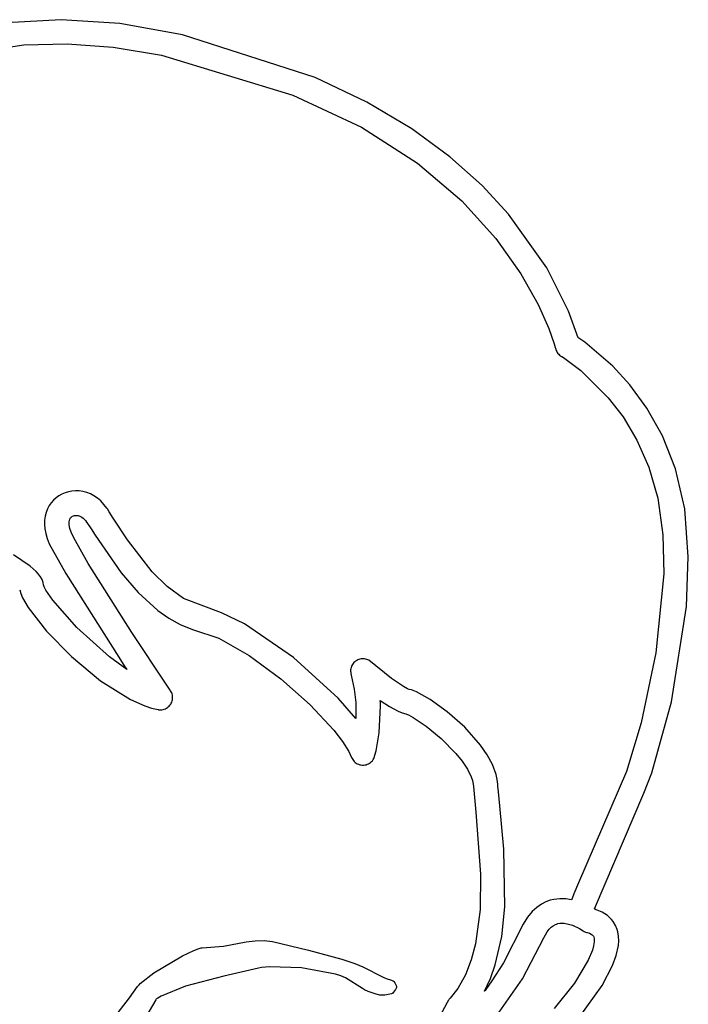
# Model space of a CAD drawing. Extents: x -74.1 to 10.8, y -36.7 to 44.6.
# Tile 103 of 199: x -39.962 to -39.394, y 20.34 to 21.175. Entities that reach past the tile are written whole.
import ezdxf

# ---------------------------------------------------------------- set-up
doc = ezdxf.new("R2010")
doc.units = 0

msp = doc.modelspace()

# ---------------------------------------------------------------- linework, layer by layer
at = {"layer": 'Layer 1', "color": 7, "linetype": 'CONTINUOUS'}
for p, q in [((-39.926541, 21.175261), (-39.973075, 21.17253)), ((-39.876708, 21.1719), (-39.926541, 21.175261)), ((-39.823646, 21.162425), (-39.876708, 21.1719)), ((-39.711043, 21.126185), (-39.823646, 21.162425)), ((-39.666994, 21.105426), (-39.711043, 21.126185)), ((-39.628969, 21.082774), (-39.666994, 21.105426)), ((-39.596545, 21.058905), (-39.628969, 21.082774)), ((-39.569297, 21.034497), (-39.596545, 21.058905)), ((-39.5468, 21.010229), (-39.569297, 21.034497)), ((-39.514363, 20.96482), (-39.5468, 21.010229)), ((-39.495836, 20.928099), (-39.514363, 20.96482)), ((-39.487823, 20.905485), (-39.495836, 20.928099)), ((-39.487777, 20.905409), (-39.487823, 20.905485)), ((-39.487713, 20.905368), (-39.487777, 20.905409)), ((-39.487513, 20.905238), (-39.487713, 20.905368)), ((-39.487102, 20.90497), (-39.487513, 20.905238)), ((-39.48623, 20.904393), (-39.487102, 20.90497)), ((-39.482117, 20.901548), (-39.48623, 20.904393)), ((-39.458229, 20.881243), (-39.482117, 20.901548)), ((-39.443867, 20.865491), (-39.458229, 20.881243)), ((-39.429448, 20.845815), (-39.443867, 20.865491)), ((-39.416139, 20.822077), (-39.429448, 20.845815)), ((-39.405108, 20.794133), (-39.416139, 20.822077)), ((-39.397291, 20.760187), (-39.405108, 20.794133)), ((-39.394234, 20.719608), (-39.397291, 20.760187)), ((-39.91977, 20.749221), (-39.91956, 20.750355)), ((-39.91956, 20.750355), (-39.919214, 20.751376)), ((-39.919214, 20.751376), (-39.918732, 20.752278)), ((-39.918732, 20.752278), (-39.918441, 20.752682)), ((-39.918441, 20.752682), (-39.918116, 20.753054)), ((-39.918116, 20.753054), (-39.917757, 20.753392)), ((-39.917757, 20.753392), (-39.917365, 20.753695)), ((-39.917365, 20.753695), (-39.91694, 20.753963)), ((-39.91694, 20.753963), (-39.91611, 20.754345)), ((-39.91611, 20.754345), (-39.915216, 20.754596)), ((-39.915216, 20.754596), (-39.914261, 20.754716)), ((-39.914261, 20.754716), (-39.913257, 20.754698)), ((-39.913257, 20.754698), (-39.912216, 20.754538)), ((-39.912216, 20.754538), (-39.91115, 20.754231)), ((-39.91115, 20.754231), (-39.91007, 20.753771)), ((-39.91007, 20.753771), (-39.908988, 20.753153)), ((-39.908988, 20.753153), (-39.907917, 20.752372)), ((-39.907917, 20.752372), (-39.906867, 20.751423)), ((-39.906867, 20.751423), (-39.90585, 20.750301)), ((-39.90585, 20.750301), (-39.904879, 20.749)), ((-39.919844, 20.747983), (-39.91977, 20.749221)), ((-39.919781, 20.746647), (-39.919844, 20.747983)), ((-39.919243, 20.743714), (-39.919781, 20.746647)), ((-39.91815, 20.740479), (-39.919243, 20.743714)), ((-39.904879, 20.749), (-39.904633, 20.748631)), ((-39.904633, 20.748631), (-39.901155, 20.743253)), ((-39.901155, 20.743253), (-39.897712, 20.737832)), ((-39.915849, 20.735554), (-39.91815, 20.740479)), ((-39.90352, 20.713767), (-39.915849, 20.735554)), ((-39.897712, 20.737832), (-39.87568, 20.70598)), ((-39.395875, 20.677328), (-39.394234, 20.719608)), ((-39.866408, 20.655219), (-39.90352, 20.713767)), ((-39.87568, 20.70598), (-39.86119, 20.68915)), ((-39.961697, 20.691465), (-39.960787, 20.688361)), ((-39.960787, 20.688361), (-39.959244, 20.684802)), ((-39.959244, 20.684802), (-39.954417, 20.676512)), ((-39.86119, 20.68915), (-39.844416, 20.67395)), ((-39.954417, 20.676512), (-39.938884, 20.65661)), ((-39.408381, 20.596655), (-39.395875, 20.677328)), ((-39.844416, 20.67395), (-39.835178, 20.667484)), ((-39.835178, 20.667484), (-39.825378, 20.662052)), ((-39.825378, 20.662052), (-39.815018, 20.657865)), ((-39.938884, 20.65661), (-39.917595, 20.634877)), ((-39.836875, 20.610711), (-39.866408, 20.655219)), ((-39.815018, 20.657865), (-39.792566, 20.650425)), ((-39.792566, 20.650425), (-39.766823, 20.635804)), ((-39.917595, 20.634877), (-39.893047, 20.614432)), ((-39.766823, 20.635804), (-39.740128, 20.616004)), ((-39.893047, 20.614432), (-39.867733, 20.598393)), ((-39.834076, 20.60656), (-39.836875, 20.610711)), ((-39.740128, 20.616004), (-39.715281, 20.593914)), ((-39.833661, 20.605945), (-39.834076, 20.60656)), ((-39.833128, 20.605062), (-39.833661, 20.605945)), ((-39.83269, 20.604142), (-39.833128, 20.605062)), ((-39.832347, 20.603193), (-39.83269, 20.604142)), ((-39.832099, 20.602221), (-39.832347, 20.603193)), ((-39.831946, 20.601234), (-39.832099, 20.602221)), ((-39.831888, 20.600239), (-39.831946, 20.601234)), ((-39.831926, 20.599242), (-39.831888, 20.600239)), ((-39.867733, 20.598393), (-39.85557, 20.593001)), ((-39.85557, 20.593001), (-39.849749, 20.591133)), ((-39.837194, 20.591057), (-39.836348, 20.591588)), ((-39.836348, 20.591588), (-39.835554, 20.592201)), ((-39.835554, 20.592201), (-39.834817, 20.592892)), ((-39.834817, 20.592892), (-39.834146, 20.593658)), ((-39.834146, 20.593658), (-39.833545, 20.594497)), ((-39.833545, 20.594497), (-39.83303, 20.595391)), ((-39.83303, 20.595391), (-39.83261, 20.596319)), ((-39.83261, 20.596319), (-39.832287, 20.597276)), ((-39.832287, 20.597276), (-39.832058, 20.598252)), ((-39.832058, 20.598252), (-39.831926, 20.599242)), ((-39.715281, 20.593914), (-39.695081, 20.572421)), ((-39.656484, 20.57032), (-39.655458, 20.593079)), ((-39.655668, 20.597547), (-39.655675, 20.59765)), ((-39.655672, 20.597681), (-39.647831, 20.592502)), ((-39.655643, 20.597135), (-39.655668, 20.597547)), ((-39.655596, 20.596315), (-39.655643, 20.597135)), ((-39.655458, 20.593079), (-39.655596, 20.596315)), ((-39.647831, 20.592502), (-39.640409, 20.588514)), ((-39.425072, 20.536153), (-39.408381, 20.596655)), ((-39.849749, 20.591133), (-39.844152, 20.589881)), ((-39.844152, 20.589881), (-39.844013, 20.589857)), ((-39.844013, 20.589857), (-39.842988, 20.589738)), ((-39.842988, 20.589738), (-39.841969, 20.589721)), ((-39.841969, 20.589721), (-39.840963, 20.589802)), ((-39.840963, 20.589802), (-39.839976, 20.58998)), ((-39.839976, 20.58998), (-39.839014, 20.59025)), ((-39.839014, 20.59025), (-39.838085, 20.59061)), ((-39.838085, 20.59061), (-39.837194, 20.591057)), ((-39.640409, 20.588514), (-39.637032, 20.587177)), ((-39.637032, 20.587177), (-39.633973, 20.586389)), ((-39.633973, 20.586389), (-39.633351, 20.586197)), ((-39.633351, 20.586197), (-39.631805, 20.585556)), ((-39.631805, 20.585556), (-39.627758, 20.583368)), ((-39.627758, 20.583368), (-39.61683, 20.575893)), ((-39.61683, 20.575893), (-39.60401, 20.565284)), ((-39.695081, 20.572421), (-39.687599, 20.562802)), ((-39.65917, 20.555078), (-39.656484, 20.57032)), ((-39.687599, 20.562802), (-39.682328, 20.554415)), ((-39.60401, 20.565284), (-39.591562, 20.552739)), ((-39.682328, 20.554415), (-39.680116, 20.549426)), ((-39.660753, 20.5494), (-39.660192, 20.551141)), ((-39.660192, 20.551141), (-39.65917, 20.555078)), ((-39.591562, 20.552739), (-39.586185, 20.546114)), ((-39.680116, 20.549426), (-39.679657, 20.548424)), ((-39.679657, 20.548424), (-39.679102, 20.547488)), ((-39.679102, 20.547488), (-39.67846, 20.546623)), ((-39.67846, 20.546623), (-39.677736, 20.545833)), ((-39.677736, 20.545833), (-39.676938, 20.545125)), ((-39.676938, 20.545125), (-39.676074, 20.544503)), ((-39.676074, 20.544503), (-39.67515, 20.543971)), ((-39.67515, 20.543971), (-39.674173, 20.543536)), ((-39.674173, 20.543536), (-39.673151, 20.543202)), ((-39.673151, 20.543202), (-39.672091, 20.542973)), ((-39.672091, 20.542973), (-39.671001, 20.542856)), ((-39.671001, 20.542856), (-39.669888, 20.542855)), ((-39.669888, 20.542855), (-39.668792, 20.54297)), ((-39.668792, 20.54297), (-39.667727, 20.543197)), ((-39.667727, 20.543197), (-39.666702, 20.54353)), ((-39.666702, 20.54353), (-39.665723, 20.543965)), ((-39.665723, 20.543965), (-39.664797, 20.544495)), ((-39.664797, 20.544495), (-39.663932, 20.545117)), ((-39.663932, 20.545117), (-39.663134, 20.545823)), ((-39.663134, 20.545823), (-39.66241, 20.54661)), ((-39.66241, 20.54661), (-39.661767, 20.547472)), ((-39.661767, 20.547472), (-39.661213, 20.548404)), ((-39.661213, 20.548404), (-39.660753, 20.5494)), ((-39.586185, 20.546114), (-39.581749, 20.539454)), ((-39.581749, 20.539454), (-39.578538, 20.532909)), ((-39.431945, 20.519086), (-39.425072, 20.536153)), ((-39.578538, 20.532909), (-39.577481, 20.529726)), ((-39.577481, 20.529726), (-39.576835, 20.526627)), ((-39.576835, 20.526627), (-39.57665, 20.524628)), ((-39.57665, 20.524628), (-39.575549, 20.512238)), ((-39.473945, 20.420895), (-39.431945, 20.519086)), ((-39.575549, 20.512238), (-39.574551, 20.502947)), ((-39.574551, 20.502947), (-39.570479, 20.450186)), ((-39.570479, 20.450186), (-39.57093, 20.420388)), ((-39.57093, 20.420388), (-39.574794, 20.391213)), ((-39.473909, 20.42086), (-39.473944, 20.420882)), ((-39.473836, 20.420814), (-39.473909, 20.42086)), ((-39.473683, 20.42072), (-39.473836, 20.420814)), ((-39.473036, 20.420319), (-39.473683, 20.42072)), ((-39.472997, 20.420306), (-39.473036, 20.420319)), ((-39.472799, 20.420244), (-39.472997, 20.420306)), ((-39.472407, 20.420117), (-39.472799, 20.420244)), ((-39.471638, 20.419854), (-39.472407, 20.420117)), ((-39.470163, 20.419296), (-39.471638, 20.419854)), ((-39.467451, 20.418058), (-39.470163, 20.419296)), ((-39.465043, 20.416679), (-39.467451, 20.418058)), ((-39.462923, 20.415181), (-39.465043, 20.416679)), ((-39.507072, 20.407631), (-39.506096, 20.408015)), ((-39.506096, 20.408015), (-39.504987, 20.408341)), ((-39.504987, 20.408341), (-39.503229, 20.408652)), ((-39.503229, 20.408652), (-39.501427, 20.408753)), ((-39.501427, 20.408753), (-39.499602, 20.408667)), ((-39.499602, 20.408667), (-39.495963, 20.408035)), ((-39.495963, 20.408035), (-39.492472, 20.406949)), ((-39.461071, 20.413589), (-39.462923, 20.415181)), ((-39.459471, 20.411927), (-39.461071, 20.413589)), ((-39.458105, 20.410218), (-39.459471, 20.411927)), ((-39.456005, 20.406755), (-39.458105, 20.410218)), ((-39.516768, 20.396351), (-39.513924, 20.401505)), ((-39.513924, 20.401505), (-39.512362, 20.403553)), ((-39.512362, 20.403553), (-39.510702, 20.405255)), ((-39.510702, 20.405255), (-39.50894, 20.406612)), ((-39.50894, 20.406612), (-39.507072, 20.407631)), ((-39.492472, 20.406949), (-39.486573, 20.404196)), ((-39.486573, 20.404196), (-39.483581, 20.402288)), ((-39.483581, 20.402288), (-39.482593, 20.401697)), ((-39.482593, 20.401697), (-39.481544, 20.401212)), ((-39.481544, 20.401212), (-39.480456, 20.400845)), ((-39.480456, 20.400845), (-39.479985, 20.400724)), ((-39.479985, 20.400724), (-39.478151, 20.400144)), ((-39.478151, 20.400144), (-39.476783, 20.39952)), ((-39.476783, 20.39952), (-39.475809, 20.398882)), ((-39.454629, 20.403391), (-39.456005, 20.406755)), ((-39.454072, 20.401414), (-39.454629, 20.403391)), ((-39.453455, 20.397673), (-39.454072, 20.401414)), ((-39.78861, 20.389284), (-39.769448, 20.392769)), ((-39.769448, 20.392769), (-39.761845, 20.393753)), ((-39.761845, 20.393753), (-39.754321, 20.394038)), ((-39.754321, 20.394038), (-39.747217, 20.393151)), ((-39.747217, 20.393151), (-39.71647, 20.385836)), ((-39.574794, 20.391213), (-39.578418, 20.37754)), ((-39.534991, 20.361651), (-39.516768, 20.396351)), ((-39.475809, 20.398882), (-39.475447, 20.398567)), ((-39.475447, 20.398567), (-39.475156, 20.398261)), ((-39.475156, 20.398261), (-39.474927, 20.397966)), ((-39.474927, 20.397966), (-39.474751, 20.397686)), ((-39.474751, 20.397686), (-39.474521, 20.397189)), ((-39.474071, 20.39278), (-39.474596, 20.38946)), ((-39.474521, 20.397189), (-39.474449, 20.396979)), ((-39.474449, 20.396979), (-39.47442, 20.396886)), ((-39.474408, 20.396846), (-39.474138, 20.395622)), ((-39.474138, 20.395622), (-39.474028, 20.394264)), ((-39.474028, 20.394264), (-39.474071, 20.39278)), ((-39.45362, 20.389742), (-39.453317, 20.393774)), ((-39.453317, 20.393774), (-39.453455, 20.397673)), ((-39.823657, 20.381142), (-39.813889, 20.385648)), ((-39.813889, 20.385648), (-39.810264, 20.387031)), ((-39.810264, 20.387031), (-39.807733, 20.387763)), ((-39.807733, 20.387763), (-39.807294, 20.387839)), ((-39.807294, 20.387839), (-39.806938, 20.387869)), ((-39.806938, 20.387869), (-39.78861, 20.389284)), ((-39.71647, 20.385836), (-39.68831, 20.378127)), ((-39.475666, 20.385723), (-39.479259, 20.377229)), ((-39.474596, 20.38946), (-39.475666, 20.385723)), ((-39.455394, 20.381388), (-39.45362, 20.389742)), ((-39.847902, 20.366657), (-39.823657, 20.381142)), ((-39.68831, 20.378127), (-39.677261, 20.374616)), ((-39.677261, 20.374616), (-39.67041, 20.371826)), ((-39.578418, 20.37754), (-39.583387, 20.364839)), ((-39.479259, 20.377229), (-39.490961, 20.357817)), ((-39.458469, 20.372821), (-39.455394, 20.381388)), ((-39.859316, 20.357525), (-39.847902, 20.366657)), ((-39.759033, 20.370637), (-39.78849, 20.363893)), ((-39.756414, 20.371176), (-39.759033, 20.370637)), ((-39.74955, 20.371777), (-39.756414, 20.371176)), ((-39.722577, 20.370793), (-39.74955, 20.371777)), ((-39.693805, 20.365503), (-39.722577, 20.370793)), ((-39.67041, 20.371826), (-39.652533, 20.362651)), ((-39.46729, 20.35589), (-39.458469, 20.372821)), ((-39.78849, 20.363893), (-39.820934, 20.355278)), ((-39.689123, 20.364181), (-39.693805, 20.365503)), ((-39.685289, 20.362415), (-39.689123, 20.364181)), ((-39.670815, 20.353188), (-39.685289, 20.362415)), ((-39.652533, 20.362651), (-39.650581, 20.361873)), ((-39.650581, 20.361873), (-39.646062, 20.360397)), ((-39.646062, 20.360397), (-39.645038, 20.359914)), ((-39.645038, 20.359914), (-39.644673, 20.359712)), ((-39.644673, 20.359712), (-39.644535, 20.359623)), ((-39.644535, 20.359623), (-39.644397, 20.359508)), ((-39.644397, 20.359508), (-39.644091, 20.359184)), ((-39.644091, 20.359184), (-39.643416, 20.358243)), ((-39.643416, 20.358243), (-39.64275, 20.357074)), ((-39.583387, 20.364839), (-39.589869, 20.353383)), ((-39.556828, 20.330349), (-39.534991, 20.361651)), ((-39.490961, 20.357817), (-39.508028, 20.336275)), ((-39.86858, 20.345318), (-39.861795, 20.354891)), ((-39.861795, 20.354891), (-39.860369, 20.356519)), ((-39.860369, 20.356519), (-39.859316, 20.357525)), ((-39.820934, 20.355278), (-39.841697, 20.346767)), ((-39.668954, 20.352129), (-39.670815, 20.353188)), ((-39.666068, 20.35086), (-39.668954, 20.352129)), ((-39.659083, 20.348428), (-39.666068, 20.35086)), ((-39.645096, 20.349415), (-39.645251, 20.349281)), ((-39.644348, 20.350209), (-39.645096, 20.349415)), ((-39.642708, 20.352472), (-39.644348, 20.350209)), ((-39.64275, 20.357074), (-39.642204, 20.355875)), ((-39.642111, 20.353585), (-39.642708, 20.352472)), ((-39.642204, 20.355875), (-39.642012, 20.355326)), ((-39.641932, 20.354059), (-39.642111, 20.353585)), ((-39.642012, 20.355326), (-39.641892, 20.354842)), ((-39.641881, 20.354265), (-39.641932, 20.354059)), ((-39.641892, 20.354842), (-39.641863, 20.354632)), ((-39.641858, 20.354448), (-39.641881, 20.354265)), ((-39.641863, 20.354632), (-39.641858, 20.354448)), ((-39.589869, 20.353383), (-39.59648, 20.34505)), ((-39.486985, 20.328751), (-39.46729, 20.35589)), ((-39.880879, 20.329234), (-39.86858, 20.345318)), ((-39.846155, 20.343666), (-39.857402, 20.324351)), ((-39.84575, 20.344224), (-39.846155, 20.343666)), ((-39.845468, 20.344505), (-39.84575, 20.344224)), ((-39.844588, 20.345156), (-39.845468, 20.344505)), ((-39.841697, 20.346767), (-39.844588, 20.345156)), ((-39.656067, 20.347714), (-39.659083, 20.348428)), ((-39.654914, 20.347579), (-39.656067, 20.347714)), ((-39.653935, 20.347579), (-39.654914, 20.347579)), ((-39.651815, 20.347723), (-39.653935, 20.347579)), ((-39.64769, 20.348402), (-39.651815, 20.347723)), ((-39.646146, 20.34884), (-39.64769, 20.348402)), ((-39.645605, 20.349062), (-39.646146, 20.34884)), ((-39.645404, 20.349172), (-39.645605, 20.349062)), ((-39.645251, 20.349281), (-39.645404, 20.349172)), ((-39.598994, 20.341437), (-39.609533, 20.321419)), ((-39.597781, 20.343336), (-39.598994, 20.341437)), ((-39.597479, 20.343789), (-39.597781, 20.343336)), ((-39.59714, 20.344263), (-39.597479, 20.343789)), ((-39.59648, 20.34505), (-39.59714, 20.344263))]:
    msp.add_line(p, q, dxfattribs=at)
at = {"layer": 'Layer 1', "color": 8, "linetype": 'CONTINUOUS'}
for p, q in [((-39.992666, 21.148779), (-39.958222, 21.153831)), ((-39.958222, 21.153831), (-39.921498, 21.15492)), ((-39.921498, 21.15492), (-39.882504, 21.152042)), ((-39.882504, 21.152042), (-39.84125, 21.145194)), ((-39.84125, 21.145194), (-39.729764, 21.111259)), ((-39.729764, 21.111259), (-39.671559, 21.084081)), ((-39.671559, 21.084081), (-39.624159, 21.053548)), ((-39.624159, 21.053548), (-39.586517, 21.021452)), ((-39.586517, 21.021452), (-39.557587, 20.989588)), ((-39.557587, 20.989588), (-39.536323, 20.959748)), ((-39.536323, 20.959748), (-39.521678, 20.933726)), ((-39.521678, 20.933726), (-39.512605, 20.913316)), ((-39.512605, 20.913316), (-39.508058, 20.90031)), ((-39.508058, 20.90031), (-39.507155, 20.897144)), ((-39.507155, 20.897144), (-39.506989, 20.896494)), ((-39.506989, 20.896494), (-39.506381, 20.894624)), ((-39.506381, 20.894624), (-39.50595, 20.893744)), ((-39.50595, 20.893744), (-39.505441, 20.89291)), ((-39.505441, 20.89291), (-39.504857, 20.892127)), ((-39.504857, 20.892127), (-39.504203, 20.891401)), ((-39.504203, 20.891401), (-39.503482, 20.890738)), ((-39.503482, 20.890738), (-39.502698, 20.890144)), ((-39.502698, 20.890144), (-39.501896, 20.889645)), ((-39.501896, 20.889645), (-39.501584, 20.88946)), ((-39.501584, 20.88946), (-39.500132, 20.888556)), ((-39.500132, 20.888556), (-39.485428, 20.877633)), ((-39.485428, 20.877633), (-39.462154, 20.854545)), ((-39.462154, 20.854545), (-39.449662, 20.83824)), ((-39.449662, 20.83824), (-39.437859, 20.818655)), ((-39.437859, 20.818655), (-39.427688, 20.79571)), ((-39.427688, 20.79571), (-39.420088, 20.7693)), ((-39.917345, 20.775339), (-39.920321, 20.774793)), ((-39.91428, 20.775562), (-39.917345, 20.775339)), ((-39.911157, 20.775449), (-39.91428, 20.775562)), ((-39.908006, 20.774985), (-39.911157, 20.775449)), ((-39.932904, 20.767715), (-39.934867, 20.76548)), ((-39.930737, 20.769683), (-39.932904, 20.767715)), ((-39.928397, 20.771374), (-39.930737, 20.769683)), ((-39.925888, 20.772789), (-39.928397, 20.771374)), ((-39.923179, 20.773938), (-39.925888, 20.772789)), ((-39.920321, 20.774793), (-39.923179, 20.773938)), ((-39.904856, 20.774157), (-39.908006, 20.774985)), ((-39.901738, 20.772951), (-39.904856, 20.774157)), ((-39.898683, 20.771352), (-39.901738, 20.772951)), ((-39.895719, 20.769347), (-39.898683, 20.771352)), ((-39.892877, 20.766923), (-39.895719, 20.769347)), ((-39.420088, 20.7693), (-39.415816, 20.738203)), ((-39.93806, 20.760249), (-39.939229, 20.757274)), ((-39.936596, 20.762988), (-39.93806, 20.760249)), ((-39.934867, 20.76548), (-39.936596, 20.762988)), ((-39.890188, 20.764064), (-39.892877, 20.766923)), ((-39.887681, 20.760757), (-39.890188, 20.764064)), ((-39.887303, 20.760194), (-39.887681, 20.760757)), ((-39.885741, 20.75781), (-39.887303, 20.760194)), ((-39.940562, 20.750656), (-39.940665, 20.747034)), ((-39.940073, 20.754073), (-39.940562, 20.750656)), ((-39.939229, 20.757274), (-39.940073, 20.754073)), ((-39.882264, 20.752365), (-39.885741, 20.75781)), ((-39.870255, 20.733935), (-39.882264, 20.752365)), ((-39.940665, 20.747034), (-39.940352, 20.743216)), ((-39.940352, 20.743216), (-39.939593, 20.739214)), ((-39.939593, 20.739214), (-39.938358, 20.735037)), ((-39.938358, 20.735037), (-39.936619, 20.730702)), ((-39.849247, 20.706882), (-39.870255, 20.733935)), ((-39.415816, 20.738203), (-39.415141, 20.705083)), ((-39.936619, 20.730702), (-39.92268, 20.705279)), ((-39.952742, 20.711629), (-39.966945, 20.72125)), ((-39.947662, 20.707125), (-39.952742, 20.711629)), ((-39.945655, 20.704874), (-39.947662, 20.707125)), ((-39.944015, 20.702597), (-39.945655, 20.704874)), ((-39.942751, 20.700271), (-39.944015, 20.702597)), ((-39.941869, 20.697875), (-39.942751, 20.700271)), ((-39.92268, 20.705279), (-39.877701, 20.634446)), ((-39.836643, 20.694482), (-39.849247, 20.706882)), ((-39.415141, 20.705083), (-39.421733, 20.638033)), ((-39.941379, 20.695388), (-39.941869, 20.697875)), ((-39.941317, 20.695107), (-39.941379, 20.695388)), ((-39.941233, 20.694823), (-39.941317, 20.695107)), ((-39.941014, 20.694209), (-39.941233, 20.694823)), ((-39.939498, 20.691172), (-39.941014, 20.694209)), ((-39.822765, 20.68429), (-39.836643, 20.694482)), ((-39.933671, 20.6827), (-39.939498, 20.691172)), ((-39.790498, 20.672084), (-39.822765, 20.68429)), ((-39.913216, 20.659557), (-39.933671, 20.6827)), ((-39.770929, 20.662578), (-39.790498, 20.672084)), ((-39.88556, 20.634614), (-39.913216, 20.659557)), ((-39.729336, 20.634064), (-39.770929, 20.662578)), ((-39.870732, 20.623891), (-39.88556, 20.634614)), ((-39.877701, 20.634446), (-39.872346, 20.626332)), ((-39.691435, 20.599513), (-39.729336, 20.634064)), ((-39.421733, 20.638033), (-39.434166, 20.578665)), ((-39.872346, 20.626332), (-39.871063, 20.624394)), ((-39.680448, 20.625556), (-39.680671, 20.624603)), ((-39.680136, 20.626482), (-39.680448, 20.625556)), ((-39.67974, 20.627374), (-39.680136, 20.626482)), ((-39.67926, 20.628228), (-39.67974, 20.627374)), ((-39.6787, 20.629036), (-39.67926, 20.628228)), ((-39.678062, 20.629792), (-39.6787, 20.629036)), ((-39.677348, 20.63049), (-39.678062, 20.629792)), ((-39.676561, 20.631123), (-39.677348, 20.63049)), ((-39.675705, 20.631685), (-39.676561, 20.631123)), ((-39.674807, 20.632155), (-39.675705, 20.631685)), ((-39.67388, 20.632532), (-39.674807, 20.632155)), ((-39.672929, 20.632816), (-39.67388, 20.632532)), ((-39.671963, 20.633006), (-39.672929, 20.632816)), ((-39.670988, 20.633104), (-39.671963, 20.633006)), ((-39.67001, 20.63311), (-39.670988, 20.633104)), ((-39.669037, 20.633025), (-39.67001, 20.63311)), ((-39.668075, 20.632849), (-39.669037, 20.633025)), ((-39.667131, 20.632583), (-39.668075, 20.632849)), ((-39.666211, 20.632227), (-39.667131, 20.632583)), ((-39.665323, 20.631782), (-39.666211, 20.632227)), ((-39.646022, 20.616437), (-39.665323, 20.631782)), ((-39.871063, 20.624394), (-39.870746, 20.623916)), ((-39.680805, 20.62363), (-39.680846, 20.622643)), ((-39.680846, 20.622643), (-39.680793, 20.621648)), ((-39.680671, 20.624603), (-39.680805, 20.62363)), ((-39.680793, 20.621648), (-39.680642, 20.620652)), ((-39.680642, 20.620652), (-39.680288, 20.619286)), ((-39.680288, 20.619286), (-39.677706, 20.607391)), ((-39.636074, 20.609653), (-39.646022, 20.616437)), ((-39.632485, 20.607672), (-39.636074, 20.609653)), ((-39.677706, 20.607391), (-39.676501, 20.59607)), ((-39.631151, 20.607116), (-39.632485, 20.607672)), ((-39.629183, 20.606627), (-39.631151, 20.607116)), ((-39.624931, 20.605001), (-39.629183, 20.606627)), ((-39.613211, 20.598416), (-39.624931, 20.605001)), ((-39.67648, 20.582461), (-39.691435, 20.599513)), ((-39.676501, 20.59607), (-39.676343, 20.585586)), ((-39.598886, 20.588101), (-39.613211, 20.598416)), ((-39.676343, 20.585586), (-39.676429, 20.583127)), ((-39.583973, 20.574907), (-39.598886, 20.588101)), ((-39.676456, 20.582523), (-39.67646, 20.582448)), ((-39.676429, 20.583127), (-39.676456, 20.582523)), ((-39.570492, 20.559688), (-39.583973, 20.574907)), ((-39.434166, 20.578665), (-39.446743, 20.537499)), ((-39.564918, 20.551585), (-39.570492, 20.559688)), ((-39.560459, 20.543295), (-39.564918, 20.551585)), ((-39.557368, 20.534925), (-39.560459, 20.543295)), ((-39.556413, 20.530743), (-39.557368, 20.534925)), ((-39.446743, 20.537499), (-39.487443, 20.443042)), ((-39.555895, 20.526581), (-39.556413, 20.530743)), ((-39.555803, 20.525085), (-39.555895, 20.526581)), ((-39.555415, 20.520301), (-39.555803, 20.525085)), ((-39.554165, 20.508208), (-39.555415, 20.520301)), ((-39.550704, 20.471548), (-39.554165, 20.508208)), ((-39.550008, 20.42263), (-39.550704, 20.471548)), ((-39.487443, 20.443042), (-39.491316, 20.433514)), ((-39.491316, 20.433514), (-39.492887, 20.42963)), ((-39.518912, 20.424913), (-39.522903, 20.422165)), ((-39.515031, 20.426878), (-39.518912, 20.424913)), ((-39.511384, 20.428186), (-39.515031, 20.426878)), ((-39.508508, 20.428891), (-39.511384, 20.428186)), ((-39.503249, 20.429512), (-39.508508, 20.428891)), ((-39.498153, 20.429382), (-39.503249, 20.429512)), ((-39.493274, 20.428677), (-39.498153, 20.429382)), ((-39.493237, 20.428764), (-39.493258, 20.428711)), ((-39.492887, 20.42963), (-39.493237, 20.428764)), ((-39.55259, 20.397518), (-39.550008, 20.42263)), ((-39.526879, 20.418505), (-39.530714, 20.413807)), ((-39.522903, 20.422165), (-39.526879, 20.418505)), ((-39.534284, 20.407943), (-39.551149, 20.375202)), ((-39.530714, 20.413807), (-39.534284, 20.407943)), ((-39.558055, 20.373335), (-39.55259, 20.397518)), ((-39.551149, 20.375202), (-39.56093, 20.359786)), ((-39.562086, 20.361913), (-39.558055, 20.373335)), ((-39.567099, 20.351107), (-39.562086, 20.361913)), ((-39.56093, 20.359786), (-39.566054, 20.352519)), ((-39.56703, 20.351192), (-39.567111, 20.351082)), ((-39.566704, 20.351633), (-39.56703, 20.351192)), ((-39.566054, 20.352519), (-39.566704, 20.351633))]:
    msp.add_line(p, q, dxfattribs=at)

doc.saveas('drawing.dxf')
